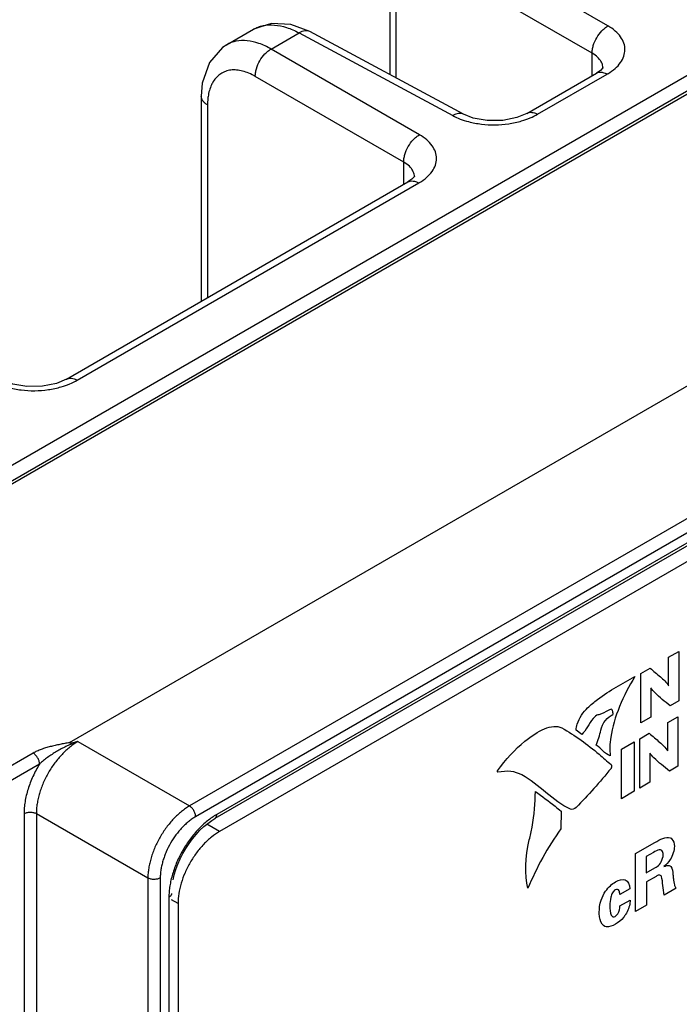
# Model space of a CAD drawing. Header units: inches. Extents: x 0 to 34, y 0 to 22.
# Tile 20 of 128: x 2 to 2.8, y 16.3 to 17.6. Entities that reach past the tile are written whole.
import ezdxf

# ---------------------------------------------------------------- set-up
doc = ezdxf.new("R2010")
doc.units = ezdxf.units.IN
doc.header["$LTSCALE"] = 1.87
doc.header["$MEASUREMENT"] = 0
doc.layers.get('0').update_dxf_attribs({"linetype": 'CONTINUOUS'})
doc.layers.add('02___PRT_ALL_AXES', color=7, linetype='CONTINUOUS')

msp = doc.modelspace()

# ---------------------------------------------------------------- linework, layer by layer
at = {"color": 7, "linetype": 'CONTINUOUS'}
for p, q in [((7.8976, 20.3977), (1.1533, 16.5035)), ((1.1681, 16.4923), (7.9125, 20.3864)), ((1.1736, 16.4918), (7.9179, 20.3859)), ((2.062, 16.6321), (8.2522, 20.2062)), ((2.7487, 17.5461), (2.5594, 17.6554)), ((2.7286, 17.5112), (2.5392, 17.6205)), ((2.4703, 17.5955), (2.4703, 17.4841)), ((2.4783, 17.5841), (2.4783, 17.4798)), ((2.3685, 17.5388), (2.3442, 17.5481)), ((2.2623, 17.5221), (2.2965, 17.5418)), ((2.319, 17.5166), (2.3546, 17.5372)), ((2.3546, 17.5372), (2.5507, 17.4317)), ((2.5645, 17.4334), (2.3685, 17.5388)), ((2.5083, 17.4073), (2.319, 17.5166)), ((2.7286, 17.4828), (2.7286, 17.5112)), ((2.4882, 17.3724), (2.2988, 17.4817)), ((2.6451, 17.4346), (2.7339, 17.4858)), ((2.659, 17.4334), (2.7478, 17.4846)), ((2.739, 17.4894), (2.7339, 17.4858)), ((2.7422, 17.4924), (2.7422, 17.4925)), ((2.2299, 17.4567), (2.2299, 17.1949)), ((2.2379, 17.4453), (2.2379, 17.1995)), ((3.7081, 17.4134), (2.2149, 16.5512)), ((3.7159, 17.3997), (2.2227, 16.5375)), ((2.4882, 17.344), (2.4882, 17.3724)), ((2.0578, 17.0955), (2.4935, 17.3471)), ((2.0717, 17.0943), (2.5074, 17.3458)), ((3.644, 17.3454), (2.2496, 16.5403)), ((2.4987, 17.3506), (2.4935, 17.3471)), ((2.5019, 17.3536), (2.5019, 17.3537)), ((3.6416, 17.3403), (2.2472, 16.5352)), ((2.0726, 16.6334), (2.2149, 16.5512)), ((2.0155, 16.6186), (1.4847, 16.3122)), ((2.0235, 16.6047), (1.4928, 16.2983)), ((2.0038, 16.5415), (2.0038, 14.9935)), ((2.0196, 16.5415), (2.0196, 14.9844)), ((2.0196, 16.5415), (2.1618, 16.4594)), ((2.1618, 16.4594), (2.1618, 14.8628)), ((2.1776, 16.4595), (2.1776, 14.4274)), ((2.1886, 16.4348), (2.1886, 14.4648))]:
    msp.add_line(p, q, dxfattribs=at)
at = {"color": 40, "linetype": 'CONTINUOUS'}
for p, q in [((2.8261, 16.7408), (2.8391, 16.7483)), ((2.8261, 16.7047), (2.8261, 16.7408)), ((2.8391, 16.7483), (2.8391, 16.6852)), ((2.7905, 16.7202), (2.8024, 16.7271)), ((2.7905, 16.6572), (2.7905, 16.7202)), ((2.8034, 16.7016), (2.8034, 16.6647)), ((2.8391, 16.6852), (2.8281, 16.6789)), ((2.8034, 16.6647), (2.7905, 16.6572)), ((2.825, 16.6576), (2.838, 16.6651)), ((2.838, 16.6651), (2.838, 16.602)), ((2.825, 16.6215), (2.825, 16.6576)), ((2.7152, 16.6423), (2.708, 16.648)), ((2.7894, 16.637), (2.8013, 16.6439)), ((2.7659, 16.6235), (2.7823, 16.633)), ((2.7823, 16.633), (2.7823, 16.5699)), ((2.7894, 16.574), (2.7894, 16.637)), ((2.7659, 16.5604), (2.7659, 16.6235)), ((2.8023, 16.6184), (2.8023, 16.5814)), ((2.838, 16.602), (2.827, 16.5957)), ((2.8023, 16.5814), (2.7894, 16.574)), ((2.7823, 16.5699), (2.7659, 16.5604)), ((2.689, 16.5445), (2.6887, 16.5222)), ((2.784, 16.4904), (2.8085, 16.5045)), ((2.784, 16.4166), (2.784, 16.4904)), ((2.8067, 16.4919), (2.7975, 16.4866)), ((2.7975, 16.4866), (2.7975, 16.466)), ((2.7975, 16.466), (2.8086, 16.4723)), ((2.81, 16.4614), (2.798, 16.4545)), ((2.798, 16.4545), (2.798, 16.4247)), ((2.7767, 16.4456), (2.7638, 16.4382)), ((2.8355, 16.4463), (2.8203, 16.4376)), ((2.764, 16.4238), (2.7769, 16.4312)), ((2.798, 16.4247), (2.784, 16.4166))]:
    msp.add_line(p, q, dxfattribs=at)
at = {"color": 7, "linetype": 'CONTINUOUS'}
for points in [[(2.3442, 17.5481), (2.3194, 17.5494), (2.2965, 17.5418)], [(2.2624, 17.5221), (2.2572, 17.5187), (2.2402, 17.4994), (2.2312, 17.4731), (2.2299, 17.4567)], [(2.7423, 17.4931), (2.7421, 17.4928), (2.739, 17.4894)], [(2.6451, 17.4346), (2.6326, 17.4292), (2.6146, 17.4256), (2.5948, 17.4253), (2.5768, 17.4285), (2.5645, 17.4334)], [(2.5019, 17.3544), (2.5018, 17.354), (2.4987, 17.3506)], [(2.0578, 17.0955), (2.0453, 17.0901), (2.0273, 17.0865), (2.0075, 17.0863), (1.9896, 17.0894), (1.9773, 17.0943)], [(2.1939, 16.457), (2.1954, 16.4634), (2.1975, 16.4702), (2.2, 16.477), (2.203, 16.4838), (2.2064, 16.4906), (2.2102, 16.4971), (2.2143, 16.5034), (2.2187, 16.5094), (2.2234, 16.515), (2.2282, 16.5202), (2.2332, 16.5249), (2.2382, 16.529), (2.2432, 16.5327), (2.2472, 16.5352)]]:
    msp.add_lwpolyline(points, dxfattribs=at)
for centre, radius, start, end in [((2.7267, 17.4924), 0.0156, 0.3399, 12.836), ((2.7117, 17.5472), 0.0722, 300.0072, 300.8577), ((2.4863, 17.3536), 0.0156, 0.3399, 12.836), ((2.4713, 17.4084), 0.0722, 300.0072, 300.8577), ((2.4932, 14.945), 1.74, 103.9904, 104.1098)]:
    msp.add_arc(centre, radius, start, end, dxfattribs=at)
for points, knots in [([(2.2965, 17.5418), (2.2984, 17.5429), (2.3024, 17.5448), (2.3113, 17.5473), (2.3237, 17.5479), (2.3393, 17.5445), (2.3495, 17.54), (2.3546, 17.5372)], [0, 0, 0, 0, 0.108943, 0.219882, 0.453687, 0.712351, 1, 1, 1, 1]), ([(2.7286, 17.5112), (2.7285, 17.5128), (2.7288, 17.5161), (2.7303, 17.5229), (2.734, 17.5313), (2.7394, 17.5387), (2.7446, 17.5434), (2.7473, 17.5453), (2.7487, 17.5461)], [0, 0, 0, 0, 0.114209, 0.237853, 0.499994, 0.762139, 0.885786, 1, 1, 1, 1]), ([(2.7487, 17.4852), (2.7519, 17.4871), (2.7578, 17.4913), (2.7649, 17.4988), (2.7693, 17.5071), (2.7709, 17.5158), (2.7694, 17.5245), (2.7649, 17.5327), (2.7579, 17.5401), (2.752, 17.5442), (2.7487, 17.5461)], [0, 0, 0, 0, 0.145797, 0.276247, 0.393163, 0.502022, 0.610507, 0.726472, 0.855675, 1, 1, 1, 1]), ([(2.3685, 17.5388), (2.3675, 17.5393), (2.3654, 17.54), (2.3619, 17.54), (2.3582, 17.5391), (2.3558, 17.5379), (2.3546, 17.5372)], [0, 0, 0, 0, 0.21874, 0.453206, 0.712902, 1, 1, 1, 1]), ([(2.319, 17.5166), (2.314, 17.5195), (2.3041, 17.5241), (2.289, 17.5278), (2.2768, 17.5274), (2.2682, 17.525), (2.2642, 17.5232), (2.2624, 17.5221)], [0, 0, 0, 0, 0.289389, 0.548457, 0.781351, 0.891634, 1, 1, 1, 1]), ([(2.2988, 17.4817), (2.2988, 17.4833), (2.2991, 17.4866), (2.3006, 17.4935), (2.3042, 17.5019), (2.3097, 17.5092), (2.3148, 17.5139), (2.3176, 17.5158), (2.319, 17.5166)], [0, 0, 0, 0, 0.114209, 0.237852, 0.499993, 0.762138, 0.885786, 1, 1, 1, 1]), ([(2.7376, 17.5039), (2.737, 17.5046), (2.7344, 17.5074), (2.7311, 17.5097), (2.7286, 17.5112)], [0, 0, 0, 0, 0.232635, 1, 1, 1, 1]), ([(2.7418, 17.4958), (2.7415, 17.4973), (2.7404, 17.5002), (2.7386, 17.5027), (2.7376, 17.5039)], [0, 0, 0, 0, 0.481118, 1, 1, 1, 1]), ([(2.2988, 17.4817), (2.2962, 17.4832), (2.2909, 17.4859), (2.2829, 17.4887), (2.2751, 17.4901), (2.2677, 17.49), (2.2609, 17.4884), (2.2547, 17.4854), (2.2494, 17.481), (2.2466, 17.4774), (2.2453, 17.4754)], [0, 0, 0, 0, 0.151846, 0.292841, 0.423046, 0.544025, 0.658478, 0.769981, 0.88254, 1, 1, 1, 1]), ([(2.7339, 17.4858), (2.7348, 17.4864), (2.737, 17.4872), (2.7393, 17.4872), (2.7404, 17.4871)], [0, 0, 0, 0, 0.481903, 1, 1, 1, 1]), ([(2.7404, 17.4871), (2.741, 17.487), (2.7436, 17.4866), (2.746, 17.4856), (2.7478, 17.4846)], [0, 0, 0, 0, 0.232376, 1, 1, 1, 1]), ([(2.2453, 17.4754), (2.2445, 17.474), (2.2412, 17.468), (2.2394, 17.4612), (2.2386, 17.456)], [0, 0, 0, 0, 0.232211, 1, 1, 1, 1]), ([(2.2379, 17.4453), (2.2367, 17.446), (2.2346, 17.4475), (2.232, 17.4503), (2.2303, 17.4534), (2.2299, 17.4556), (2.2299, 17.4567)], [0, 0, 0, 0, 0.287063, 0.546767, 0.781254, 1, 1, 1, 1]), ([(2.2386, 17.456), (2.2385, 17.4551), (2.2381, 17.4516), (2.2379, 17.448), (2.2379, 17.4453)], [0, 0, 0, 0, 0.242533, 1, 1, 1, 1]), ([(2.5645, 17.4334), (2.5636, 17.4339), (2.5615, 17.4346), (2.558, 17.4346), (2.5543, 17.4336), (2.5519, 17.4325), (2.5507, 17.4317)], [0, 0, 0, 0, 0.21874, 0.453204, 0.712899, 1, 1, 1, 1]), ([(2.5507, 17.4317), (2.5537, 17.4301), (2.5603, 17.4271), (2.5672, 17.4249), (2.5708, 17.424)], [0, 0, 0, 0, 0.482994, 1, 1, 1, 1]), ([(2.6386, 17.4249), (2.6422, 17.4259), (2.6492, 17.4284), (2.6559, 17.4316), (2.659, 17.4334)], [0, 0, 0, 0, 0.517339, 1, 1, 1, 1]), ([(2.6451, 17.4346), (2.646, 17.4351), (2.6481, 17.4359), (2.6516, 17.436), (2.6553, 17.4352), (2.6578, 17.434), (2.659, 17.4334)], [0, 0, 0, 0, 0.21874, 0.453173, 0.71287, 1, 1, 1, 1]), ([(2.5708, 17.424), (2.5762, 17.4226), (2.5875, 17.4205), (2.6047, 17.4196), (2.6219, 17.4209), (2.6332, 17.4233), (2.6386, 17.4249)], [0, 0, 0, 0, 0.245473, 0.499721, 0.754103, 1, 1, 1, 1]), ([(2.4882, 17.3724), (2.4882, 17.374), (2.4884, 17.3773), (2.4899, 17.3841), (2.4936, 17.3925), (2.499, 17.3999), (2.5042, 17.4046), (2.5069, 17.4065), (2.5083, 17.4073)], [0, 0, 0, 0, 0.114209, 0.237853, 0.499994, 0.762139, 0.885786, 1, 1, 1, 1]), ([(2.5083, 17.3464), (2.5116, 17.3483), (2.5175, 17.3525), (2.5245, 17.36), (2.529, 17.3683), (2.5305, 17.377), (2.529, 17.3857), (2.5245, 17.3939), (2.5175, 17.4013), (2.5116, 17.4054), (2.5083, 17.4073)], [0, 0, 0, 0, 0.145797, 0.276247, 0.393163, 0.502022, 0.610507, 0.726472, 0.855675, 1, 1, 1, 1]), ([(2.4972, 17.3652), (2.4967, 17.3658), (2.494, 17.3687), (2.4908, 17.3709), (2.4882, 17.3724)], [0, 0, 0, 0, 0.232635, 1, 1, 1, 1]), ([(2.5015, 17.357), (2.5011, 17.3585), (2.5, 17.3614), (2.4983, 17.3639), (2.4972, 17.3652)], [0, 0, 0, 0, 0.481118, 1, 1, 1, 1]), ([(2.4935, 17.3471), (2.4944, 17.3476), (2.4966, 17.3484), (2.4989, 17.3484), (2.5001, 17.3483)], [0, 0, 0, 0, 0.481903, 1, 1, 1, 1]), ([(2.5001, 17.3483), (2.5007, 17.3482), (2.5032, 17.3478), (2.5056, 17.3468), (2.5074, 17.3458)], [0, 0, 0, 0, 0.232376, 1, 1, 1, 1]), ([(2.0513, 17.0858), (2.0549, 17.0868), (2.0619, 17.0893), (2.0686, 17.0925), (2.0717, 17.0943)], [0, 0, 0, 0, 0.517339, 1, 1, 1, 1]), ([(2.0578, 17.0955), (2.0587, 17.096), (2.0608, 17.0968), (2.0643, 17.0969), (2.068, 17.0961), (2.0705, 17.095), (2.0717, 17.0943)], [0, 0, 0, 0, 0.21874, 0.453173, 0.71287, 1, 1, 1, 1]), ([(1.9835, 17.0849), (1.9889, 17.0835), (2.0002, 17.0814), (2.0174, 17.0805), (2.0347, 17.0818), (2.0459, 17.0842), (2.0513, 17.0858)], [0, 0, 0, 0, 0.245473, 0.499721, 0.754103, 1, 1, 1, 1]), ([(2.062, 16.6321), (2.061, 16.6319), (2.0589, 16.6315), (2.0547, 16.6307), (2.0496, 16.6297), (2.0434, 16.6284), (2.0373, 16.6269), (2.0314, 16.6253), (2.0258, 16.6234), (2.0204, 16.6212), (2.017, 16.6195), (2.0155, 16.6186)], [0, 0, 0, 0, 0.065216, 0.130512, 0.260872, 0.390412, 0.51856, 0.644631, 0.76773, 0.886687, 1, 1, 1, 1]), ([(2.0726, 16.6334), (2.0708, 16.6323), (2.0673, 16.6301), (2.0621, 16.6262), (2.0571, 16.6219), (2.0522, 16.617), (2.0475, 16.6118), (2.0415, 16.6042), (2.0348, 16.594), (2.0293, 16.5831), (2.0257, 16.5741), (2.0235, 16.5674), (2.0218, 16.5607), (2.0205, 16.5542), (2.0197, 16.5478), (2.0196, 16.5436), (2.0196, 16.5415)], [0, 0, 0, 0, 0.055887, 0.11426, 0.174882, 0.237458, 0.30165, 0.367084, 0.500005, 0.632925, 0.698358, 0.762549, 0.825123, 0.885742, 0.944114, 1, 1, 1, 1]), ([(2.0691, 16.6325), (2.0686, 16.6323), (2.0676, 16.6318), (2.0657, 16.6309), (2.0632, 16.6298), (2.0602, 16.6285), (2.0572, 16.627), (2.0542, 16.6255), (2.0502, 16.6235), (2.0453, 16.6207), (2.0396, 16.6171), (2.0339, 16.6133), (2.0294, 16.6099), (2.026, 16.607), (2.0244, 16.6055), (2.0235, 16.6047)], [0, 0, 0, 0, 0.029449, 0.05937, 0.120101, 0.181594, 0.243612, 0.306035, 0.368783, 0.495008, 0.621838, 0.748777, 0.875167, 0.937871, 1, 1, 1, 1]), ([(2.062, 16.6321), (2.062, 16.6321), (2.0619, 16.632), (2.0619, 16.632), (2.0618, 16.6319), (2.0618, 16.6319), (2.0618, 16.6319), (2.0618, 16.6318), (2.0618, 16.6318), (2.0619, 16.6318), (2.062, 16.6317), (2.0622, 16.6317), (2.0625, 16.6317), (2.0628, 16.6317), (2.0632, 16.6317), (2.0637, 16.6317), (2.0642, 16.6317), (2.0647, 16.6318), (2.0652, 16.6318), (2.0657, 16.6319), (2.0662, 16.632), (2.0667, 16.632), (2.0673, 16.6321), (2.0681, 16.6323), (2.0688, 16.6324), (2.0691, 16.6325)], [0, 0, 0, 0, 0.013065, 0.025433, 0.03121, 0.036603, 0.041551, 0.046405, 0.052002, 0.05863, 0.073586, 0.105529, 0.138062, 0.170686, 0.235867, 0.300866, 0.365666, 0.43027, 0.494676, 0.558877, 0.622859, 0.686594, 0.75005, 0.875937, 1, 1, 1, 1]), ([(2.0235, 16.6047), (2.0235, 16.6054), (2.0234, 16.6067), (2.023, 16.6087), (2.0222, 16.6107), (2.0212, 16.6127), (2.02, 16.6145), (2.0186, 16.6162), (2.0171, 16.6176), (2.016, 16.6183), (2.0155, 16.6186)], [0, 0, 0, 0, 0.114374, 0.237846, 0.367819, 0.501097, 0.634223, 0.763749, 0.886518, 1, 1, 1, 1]), ([(2.0235, 16.6047), (2.0205, 16.5997), (2.0163, 16.5918), (2.0117, 16.581), (2.0089, 16.5729), (2.0066, 16.5648), (2.005, 16.5568), (2.004, 16.549), (2.0038, 16.5439), (2.0038, 16.5415)], [0, 0, 0, 0, 0.265484, 0.396516, 0.525149, 0.650533, 0.771895, 0.888564, 1, 1, 1, 1]), ([(2.0038, 16.5415), (2.0043, 16.5418), (2.0055, 16.5423), (2.0074, 16.5429), (2.0095, 16.5433), (2.0116, 16.5434), (2.0138, 16.5433), (2.0159, 16.5429), (2.0178, 16.5424), (2.019, 16.5418), (2.0196, 16.5415)], [0, 0, 0, 0, 0.113947, 0.236813, 0.366146, 0.498918, 0.63184, 0.761612, 0.88517, 1, 1, 1, 1]), ([(2.2149, 16.5512), (2.2131, 16.5502), (2.2096, 16.5479), (2.2044, 16.5441), (2.1994, 16.5397), (2.1945, 16.5348), (2.1898, 16.5295), (2.1839, 16.522), (2.1772, 16.5117), (2.1717, 16.5009), (2.1681, 16.4919), (2.1659, 16.4852), (2.1641, 16.4785), (2.1628, 16.472), (2.162, 16.4656), (2.1618, 16.4614), (2.1618, 16.4594)], [0, 0, 0, 0, 0.055805, 0.114128, 0.174728, 0.237307, 0.30152, 0.366989, 0.500006, 0.633021, 0.698489, 0.762701, 0.825278, 0.885876, 0.944198, 1, 1, 1, 1]), ([(2.2496, 16.5403), (2.2475, 16.5392), (2.2435, 16.5366), (2.2376, 16.5321), (2.2318, 16.5271), (2.2261, 16.5215), (2.2207, 16.5155), (2.2156, 16.5089), (2.2108, 16.5021), (2.2064, 16.4949), (2.2024, 16.4875), (2.1988, 16.4799), (2.1958, 16.4722), (2.1932, 16.4645), (2.1912, 16.4568), (2.1897, 16.4493), (2.1888, 16.4419), (2.1886, 16.4371), (2.1886, 16.4348)], [0, 0, 0, 0, 0.05584, 0.11418, 0.174783, 0.237353, 0.301548, 0.366993, 0.433285, 0.500004, 0.566724, 0.633015, 0.698459, 0.762653, 0.825221, 0.885822, 0.944161, 1, 1, 1, 1]), ([(2.2227, 16.5375), (2.2227, 16.5382), (2.2226, 16.5394), (2.2221, 16.5414), (2.2214, 16.5434), (2.2204, 16.5453), (2.2193, 16.5471), (2.2179, 16.5488), (2.2165, 16.5501), (2.2154, 16.5509), (2.2149, 16.5512)], [0, 0, 0, 0, 0.113943, 0.236808, 0.366139, 0.498912, 0.631835, 0.761608, 0.885169, 1, 1, 1, 1]), ([(2.2472, 16.5352), (2.2474, 16.5353), (2.2478, 16.5355), (2.2483, 16.536), (2.2487, 16.5366), (2.2491, 16.5374), (2.2495, 16.5387), (2.2496, 16.5398), (2.2496, 16.5403)], [0, 0, 0, 0, 0.108096, 0.21823, 0.332256, 0.45171, 0.710589, 1, 1, 1, 1]), ([(2.2227, 16.5375), (2.2212, 16.5367), (2.2182, 16.5347), (2.2138, 16.5315), (2.2095, 16.5277), (2.2053, 16.5236), (2.2014, 16.5191), (2.1963, 16.5127), (2.1906, 16.504), (2.1859, 16.4947), (2.1829, 16.4871), (2.181, 16.4814), (2.1795, 16.4758), (2.1784, 16.4702), (2.1778, 16.4648), (2.1776, 16.4612), (2.1776, 16.4595)], [0, 0, 0, 0, 0.055846, 0.114193, 0.174804, 0.237382, 0.301585, 0.367036, 0.500006, 0.632974, 0.698425, 0.762626, 0.825202, 0.885811, 0.944157, 1, 1, 1, 1]), ([(2.1776, 16.4595), (2.1771, 16.4592), (2.1759, 16.4586), (2.174, 16.458), (2.1719, 16.4577), (2.1697, 16.4575), (2.1676, 16.4576), (2.1655, 16.458), (2.1636, 16.4585), (2.1624, 16.4591), (2.1618, 16.4594)], [0, 0, 0, 0, 0.113947, 0.236813, 0.366146, 0.498918, 0.63184, 0.761612, 0.88517, 1, 1, 1, 1]), ([(2.1919, 16.4394), (2.1919, 16.4391), (2.1919, 16.4387), (2.1917, 16.4381), (2.1914, 16.4375), (2.1909, 16.4366), (2.19, 16.4357), (2.1891, 16.4351), (2.1886, 16.4348)], [0, 0, 0, 0, 0.108098, 0.218234, 0.332262, 0.451717, 0.710595, 1, 1, 1, 1])]:
    msp.add_open_spline(points, degree=3, knots=knots, dxfattribs=at)
at = {"color": 40, "linetype": 'CONTINUOUS'}
for points, knots in [([(2.7228, 16.6764), (2.7269, 16.6802), (2.7467, 16.6969), (2.7672, 16.7071), (2.7831, 16.7164)], [0, 0, 0, 0, 0.211266, 1, 1, 1, 1]), ([(2.7831, 16.7164), (2.7682, 16.6923), (2.752, 16.6546), (2.7507, 16.6225), (2.7516, 16.6153)], [0, 0, 0, 0, 0.749456, 1, 1, 1, 1]), ([(2.8024, 16.7271), (2.8068, 16.7234), (2.815, 16.7164), (2.8232, 16.7091), (2.826, 16.7046)], [0, 0, 0, 0, 0.540192, 1, 1, 1, 1]), ([(2.8281, 16.6789), (2.8214, 16.6844), (2.8126, 16.6911), (2.805, 16.6996), (2.8036, 16.7017)], [0, 0, 0, 0, 0.779643, 1, 1, 1, 1]), ([(2.708, 16.648), (2.7081, 16.6504), (2.7101, 16.6605), (2.7172, 16.6713), (2.7228, 16.6764)], [0, 0, 0, 0, 0.256534, 1, 1, 1, 1]), ([(2.7526, 16.6745), (2.7487, 16.6735), (2.7429, 16.6692), (2.7374, 16.6676), (2.7359, 16.6675)], [0, 0, 0, 0, 0.721943, 1, 1, 1, 1]), ([(2.7396, 16.6478), (2.7405, 16.652), (2.7446, 16.6617), (2.7518, 16.6663), (2.7551, 16.6681)], [0, 0, 0, 0, 0.500542, 1, 1, 1, 1]), ([(2.7551, 16.6681), (2.7554, 16.6683), (2.755, 16.6701), (2.7548, 16.672), (2.7539, 16.6749), (2.7526, 16.6745)], [0, 0, 0, 0, 0.132288, 0.43278, 1, 1, 1, 1]), ([(2.6427, 16.6337), (2.651, 16.6402), (2.6675, 16.652), (2.6839, 16.6539), (2.6897, 16.6508)], [0, 0, 0, 0, 0.51037, 1, 1, 1, 1]), ([(2.6897, 16.6508), (2.7068, 16.6416), (2.7277, 16.6257), (2.7476, 16.6084), (2.7526, 16.604)], [0, 0, 0, 0, 0.745883, 1, 1, 1, 1]), ([(2.8013, 16.6439), (2.8058, 16.6402), (2.8139, 16.6332), (2.8221, 16.6259), (2.8249, 16.6214)], [0, 0, 0, 0, 0.540147, 1, 1, 1, 1]), ([(2.827, 16.5957), (2.8203, 16.6012), (2.8115, 16.6079), (2.8039, 16.6164), (2.8025, 16.6185)], [0, 0, 0, 0, 0.779712, 1, 1, 1, 1]), ([(2.7526, 16.604), (2.7534, 16.6033), (2.7534, 16.6015), (2.7529, 16.5995), (2.7527, 16.5992)], [0, 0, 0, 0, 0.818369, 1, 1, 1, 1]), ([(2.6484, 16.5081), (2.6498, 16.5135), (2.6545, 16.5349), (2.6556, 16.555), (2.6562, 16.5698)], [0, 0, 0, 0, 0.254036, 1, 1, 1, 1]), ([(2.6562, 16.5698), (2.6645, 16.5635), (2.6757, 16.5555), (2.6864, 16.5467), (2.689, 16.5445)], [0, 0, 0, 0, 0.756208, 1, 1, 1, 1]), ([(2.8279, 16.5107), (2.8288, 16.5103), (2.8319, 16.5082), (2.8334, 16.5036), (2.8334, 16.4997)], [0, 0, 0, 0, 0.274994, 1, 1, 1, 1]), ([(2.8157, 16.4953), (2.8152, 16.4955), (2.8124, 16.4954), (2.8092, 16.4933), (2.8067, 16.4919)], [0, 0, 0, 0, 0.205833, 1, 1, 1, 1]), ([(2.8156, 16.4784), (2.8159, 16.4789), (2.818, 16.4822), (2.8191, 16.4863), (2.8191, 16.489)], [0, 0, 0, 0, 0.15181, 1, 1, 1, 1]), ([(2.8191, 16.489), (2.8191, 16.4901), (2.8188, 16.4931), (2.8172, 16.4951), (2.8157, 16.4953)], [0, 0, 0, 0, 0.351506, 1, 1, 1, 1]), ([(2.8334, 16.4997), (2.8334, 16.4947), (2.83, 16.4836), (2.8229, 16.4765), (2.8201, 16.474)], [0, 0, 0, 0, 0.603428, 1, 1, 1, 1]), ([(2.8086, 16.4723), (2.8091, 16.4726), (2.8115, 16.474), (2.8141, 16.4761), (2.8156, 16.4784)], [0, 0, 0, 0, 0.200013, 1, 1, 1, 1]), ([(2.8201, 16.474), (2.822, 16.4749), (2.8256, 16.4762), (2.8308, 16.4734), (2.8311, 16.4674), (2.8316, 16.4637)], [0, 0, 0, 0, 0.283707, 0.49765, 1, 1, 1, 1]), ([(2.8316, 16.4637), (2.8318, 16.4619), (2.8324, 16.4575), (2.8329, 16.453), (2.8335, 16.4505)], [0, 0, 0, 0, 0.3909, 1, 1, 1, 1]), ([(2.7376, 16.4156), (2.7376, 16.4204), (2.7386, 16.4296), (2.7462, 16.4448), (2.754, 16.4519), (2.7584, 16.4544)], [0, 0, 0, 0, 0.357389, 0.618634, 1, 1, 1, 1]), ([(2.7584, 16.4544), (2.7627, 16.4569), (2.7724, 16.4598), (2.7766, 16.4511), (2.7767, 16.4456)], [0, 0, 0, 0, 0.473168, 1, 1, 1, 1]), ([(2.8169, 16.4612), (2.8164, 16.4626), (2.8142, 16.4639), (2.8113, 16.4622), (2.81, 16.4614)], [0, 0, 0, 0, 0.531634, 1, 1, 1, 1]), ([(2.8203, 16.4376), (2.8197, 16.4416), (2.8186, 16.4495), (2.8181, 16.458), (2.8169, 16.4612)], [0, 0, 0, 0, 0.516856, 1, 1, 1, 1]), ([(2.7581, 16.4444), (2.7568, 16.4436), (2.7539, 16.4405), (2.7515, 16.4328), (2.7512, 16.4275), (2.7512, 16.424)], [0, 0, 0, 0, 0.231234, 0.479272, 1, 1, 1, 1]), ([(2.7638, 16.4382), (2.7637, 16.44), (2.7634, 16.4439), (2.76, 16.4455), (2.7581, 16.4444)], [0, 0, 0, 0, 0.451013, 1, 1, 1, 1]), ([(2.8335, 16.4505), (2.8337, 16.4499), (2.8341, 16.4483), (2.8349, 16.447), (2.8355, 16.4463)], [0, 0, 0, 0, 0.365595, 1, 1, 1, 1]), ([(2.7769, 16.4312), (2.7769, 16.4301), (2.7766, 16.4243), (2.7741, 16.4173), (2.7712, 16.4127)], [0, 0, 0, 0, 0.200129, 1, 1, 1, 1]), ([(2.7432, 16.3986), (2.7403, 16.4008), (2.7379, 16.4067), (2.7376, 16.4136), (2.7376, 16.4156)], [0, 0, 0, 0, 0.724747, 1, 1, 1, 1]), ([(2.7512, 16.424), (2.7512, 16.423), (2.7514, 16.4177), (2.7519, 16.4118), (2.7545, 16.4101)], [0, 0, 0, 0, 0.192643, 1, 1, 1, 1]), ([(2.758, 16.4104), (2.7592, 16.4111), (2.7631, 16.4152), (2.7638, 16.4207), (2.764, 16.4238)], [0, 0, 0, 0, 0.31619, 1, 1, 1, 1]), ([(2.7545, 16.4101), (2.7547, 16.4099), (2.7557, 16.4095), (2.7571, 16.4099), (2.758, 16.4104)], [0, 0, 0, 0, 0.313079, 1, 1, 1, 1]), ([(2.7712, 16.4127), (2.7704, 16.4115), (2.7667, 16.4062), (2.7619, 16.4026), (2.7584, 16.4005)], [0, 0, 0, 0, 0.230045, 1, 1, 1, 1]), ([(2.7584, 16.4005), (2.7543, 16.3982), (2.7484, 16.396), (2.7442, 16.3979), (2.7432, 16.3986)], [0, 0, 0, 0, 0.739806, 1, 1, 1, 1])]:
    msp.add_open_spline(points, degree=3, knots=knots, dxfattribs=at)
for points in [[(2.7359, 16.6675), (2.734, 16.6672), (2.7316, 16.6647), (2.7298, 16.6626)], [(2.7298, 16.6626), (2.7245, 16.6564), (2.7209, 16.6476), (2.7152, 16.6423)], [(2.7338, 16.6286), (2.736, 16.6351), (2.7384, 16.6416), (2.7396, 16.6478)], [(2.6077, 16.5959), (2.6182, 16.6103), (2.6302, 16.6238), (2.6427, 16.6337)], [(2.7516, 16.6153), (2.7446, 16.6178), (2.7399, 16.6246), (2.7338, 16.6286)], [(2.6083, 16.5942), (2.6077, 16.594), (2.6072, 16.5952), (2.6077, 16.5959)], [(2.639, 16.5908), (2.6305, 16.5955), (2.6197, 16.5966), (2.6083, 16.5942)], [(2.7009, 16.547), (2.6781, 16.5578), (2.661, 16.5785), (2.639, 16.5908)], [(2.7527, 16.5992), (2.7384, 16.5816), (2.7235, 16.5648), (2.7081, 16.5493)], [(2.7081, 16.5493), (2.7058, 16.547), (2.7027, 16.5462), (2.7009, 16.547)], [(2.6887, 16.5222), (2.672, 16.4988), (2.6573, 16.4726), (2.6467, 16.4462)], [(2.6467, 16.4462), (2.6427, 16.4637), (2.6425, 16.4855), (2.6484, 16.5081)], [(2.8085, 16.5045), (2.8151, 16.5084), (2.8228, 16.5128), (2.8279, 16.5107)]]:
    msp.add_open_spline(points, degree=3, dxfattribs=at)
at = {"layer": '02___PRT_ALL_AXES', "color": 7, "linetype": 'CONTINUOUS'}
for p, q in [((3.6428, 17.321), (2.2533, 16.5187)), ((2.2533, 16.5187), (2.2371, 16.5281)), ((2.2003, 16.4269), (2.1919, 16.4317)), ((2.2003, 16.4269), (2.2003, 14.4674))]:
    msp.add_line(p, q, dxfattribs=at)
msp.add_open_spline([(2.2533, 16.5187), (2.2497, 16.5166), (2.2425, 16.5116), (2.2326, 16.5024), (2.2235, 16.4915), (2.2156, 16.4793), (2.209, 16.4663), (2.2041, 16.453), (2.201, 16.4398), (2.2003, 16.4311), (2.2003, 16.4269)], degree=3, knots=[0, 0, 0, 0, 0.114073, 0.237356, 0.366988, 0.500006, 0.633023, 0.762653, 0.885931, 1, 1, 1, 1], dxfattribs=at)

doc.saveas('drawing.dxf')
